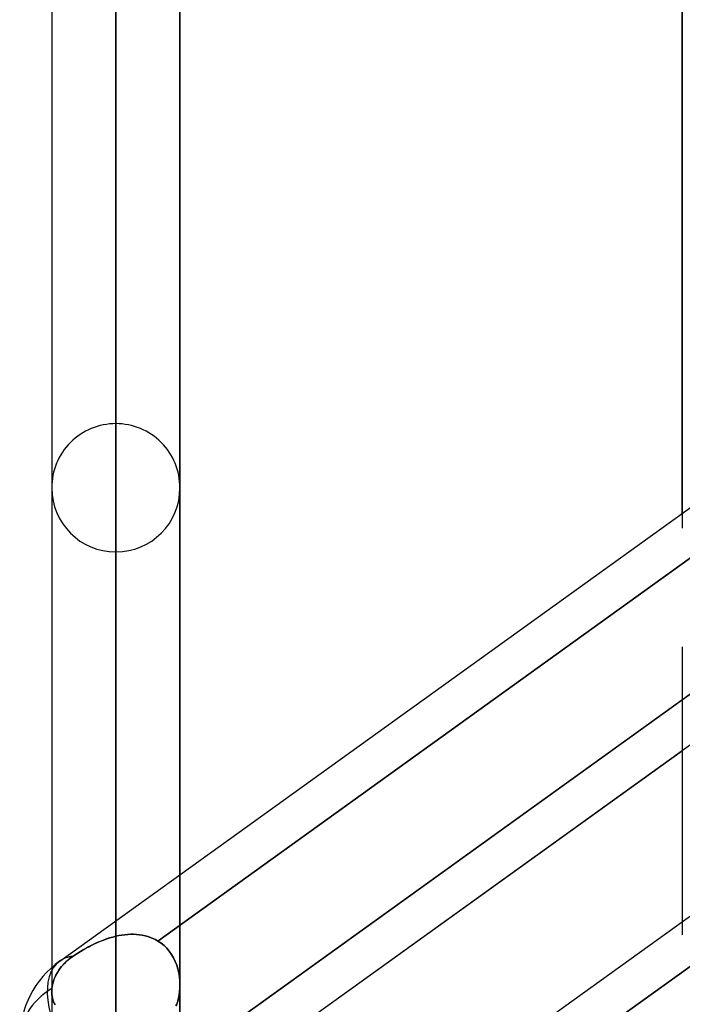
# Model space of a CAD drawing. Header units: millimetres. Extents: x -92 to 86, y -242 to 242.
# Tile 78 of 89: x -44 to -35, y 130 to 144. Entities that reach past the tile are written whole.
import ezdxf

# ---------------------------------------------------------------- set-up
doc = ezdxf.new("R2010")
doc.units = ezdxf.units.MM
doc.layers.add('MAIN-1', color=7, linetype='Continuous')

msp = doc.modelspace()

# ---------------------------------------------------------------- linework, layer by layer
at = {"layer": 'MAIN-1'}
for p, q in [((-34.753, 136.759), (-34.753, 187.95)), ((-34.753, 187.739), (-34.753, 136.551)), ((-42.658, 179.895), (-42.658, 131.074)), ((-42.658, 130.857), (-42.658, 179.895)), ((-43.553, 179), (-43.553, 130.421)), ((-41.763, 131.717), (-41.763, 179)), ((-43.553, 178.8), (-43.553, 130.078)), ((-41.763, 130.181), (-41.763, 178.8)), ((-42.658, 178.105), (-42.658, 129.679)), ((-42.658, 121.068), (-42.658, 165.933)), ((-43.553, 165.038), (-43.553, 130.078)), ((-43.553, 165.038), (-43.553, 120.201)), ((-41.763, 165.038), (-41.763, 130.181)), ((-41.763, 120.201), (-41.763, 165.038)), ((-42.658, 164.143), (-42.658, 119.802)), ((-42.658, 111.19), (-42.658, 151.971)), ((-43.553, 151.076), (-43.553, 110.323)), ((-43.553, 151.076), (-43.553, 110.323)), ((-41.763, 151.076), (-41.763, 110.323)), ((-41.763, 110.323), (-41.763, 151.076)), ((-42.658, 150.181), (-42.658, 109.923)), ((-43.441, 130.51), (-25.841, 143.167)), ((-43.441, 130.51), (-25.841, 143.167)), ((-41.558, 128.557), (-24.597, 140.755)), ((-42.658, 101.31), (-42.658, 138.009)), ((-43.441, 124.814), (-25.841, 137.471)), ((-43.441, 124.814), (-25.841, 137.471)), ((-43.553, 137.114), (-43.553, 100.444)), ((-43.553, 137.114), (-43.553, 100.444)), ((-41.763, 137.114), (-41.763, 100.444)), ((-41.763, 100.444), (-41.763, 137.114)), ((-34.753, 136.759), (-34.753, 136.551)), ((-42.658, 136.219), (-42.658, 100.044)), ((-34.522, 136.22), (-42.071, 130.791)), ((-42.071, 130.791), (-34.522, 136.22)), ((-34.753, 134.893), (-34.753, 131.063)), ((-34.753, 134.893), (-34.753, 130.879)), ((-34.495, 134.341), (-42.04, 128.915)), ((-34.753, 134.156), (-34.495, 134.341)), ((-42.04, 128.915), (-34.753, 134.156)), ((-41.558, 128.557), (-34.752, 133.451)), ((-41.763, 130.181), (-41.763, 131.717)), ((-42.658, 131.074), (-42.658, 130.857)), ((-34.753, 131.063), (-34.753, 130.879)), ((-42.875, 130.786), (-42.917, 130.769)), ((-42.913, 130.77), (-42.871, 130.788)), ((-42.832, 130.803), (-42.875, 130.786)), ((-42.871, 130.788), (-42.829, 130.804)), ((-42.789, 130.819), (-42.832, 130.803)), ((-42.829, 130.804), (-42.786, 130.82)), ((-42.745, 130.833), (-42.789, 130.819)), ((-42.786, 130.82), (-42.744, 130.834)), ((-42.702, 130.846), (-42.745, 130.833)), ((-42.744, 130.834), (-42.701, 130.846)), ((-42.658, 130.857), (-42.702, 130.846)), ((-42.701, 130.846), (-42.658, 130.857)), ((-42.658, 130.857), (-42.616, 130.866)), ((-42.616, 130.866), (-42.658, 130.857)), ((-42.616, 130.866), (-42.574, 130.873)), ((-42.574, 130.873), (-42.616, 130.866)), ((-42.574, 130.873), (-42.533, 130.879)), ((-42.533, 130.879), (-42.574, 130.873)), ((-42.533, 130.879), (-42.492, 130.883)), ((-42.492, 130.883), (-42.533, 130.879)), ((-42.492, 130.883), (-42.451, 130.885)), ((-42.45, 130.885), (-42.492, 130.883)), ((-42.451, 130.885), (-42.41, 130.885)), ((-42.41, 130.885), (-42.45, 130.885)), ((-42.41, 130.885), (-42.369, 130.883)), ((-42.369, 130.883), (-42.41, 130.885)), ((-42.369, 130.883), (-42.329, 130.879)), ((-42.329, 130.879), (-42.369, 130.883)), ((-42.329, 130.879), (-42.289, 130.873)), ((-42.289, 130.873), (-42.329, 130.879)), ((-42.289, 130.873), (-42.251, 130.865)), ((-42.251, 130.865), (-42.289, 130.873)), ((-42.251, 130.865), (-42.213, 130.854)), ((-42.213, 130.854), (-42.251, 130.865)), ((-42.213, 130.854), (-42.176, 130.842)), ((-42.176, 130.842), (-42.213, 130.854)), ((-42.176, 130.842), (-42.14, 130.827)), ((-42.14, 130.827), (-42.176, 130.842)), ((-42.14, 130.827), (-42.105, 130.81)), ((-42.105, 130.81), (-42.14, 130.827)), ((-42.105, 130.81), (-42.071, 130.791)), ((-42.071, 130.791), (-42.105, 130.81)), ((-42.027, 130.76), (-42.071, 130.791)), ((-42.071, 130.791), (-42.027, 130.76)), ((-43.153, 130.645), (-43.189, 130.622)), ((-43.189, 130.623), (-43.152, 130.645)), ((-43.116, 130.667), (-43.153, 130.645)), ((-43.152, 130.645), (-43.114, 130.668)), ((-43.078, 130.688), (-43.116, 130.667)), ((-43.114, 130.668), (-43.076, 130.69)), ((-43.039, 130.71), (-43.078, 130.688)), ((-43.076, 130.69), (-43.036, 130.711)), ((-42.999, 130.73), (-43.039, 130.71)), ((-43.036, 130.711), (-42.996, 130.731)), ((-42.958, 130.75), (-42.999, 130.73)), ((-42.996, 130.731), (-42.955, 130.751)), ((-42.917, 130.769), (-42.958, 130.75)), ((-42.955, 130.751), (-42.913, 130.77)), ((-41.985, 130.726), (-42.027, 130.76)), ((-42.027, 130.76), (-41.985, 130.726)), ((-41.947, 130.689), (-41.985, 130.726)), ((-41.985, 130.726), (-41.947, 130.689)), ((-41.912, 130.648), (-41.947, 130.689)), ((-41.947, 130.689), (-41.912, 130.648)), ((-41.88, 130.603), (-41.912, 130.648)), ((-41.912, 130.648), (-41.88, 130.603)), ((-43.38, 130.475), (-43.342, 130.512)), ((-43.331, 130.521), (-43.354, 130.501)), ((-43.342, 130.512), (-43.301, 130.546)), ((-43.308, 130.541), (-43.331, 130.521)), ((-43.284, 130.559), (-43.308, 130.541)), ((-43.301, 130.546), (-43.259, 130.577)), ((-43.259, 130.577), (-43.284, 130.559)), ((-43.225, 130.6), (-43.259, 130.577)), ((-43.259, 130.577), (-43.224, 130.6)), ((-43.189, 130.622), (-43.225, 130.6)), ((-43.224, 130.6), (-43.189, 130.623)), ((-34.495, 130.544), (-42.04, 125.118)), ((-42.04, 125.118), (-34.495, 130.544)), ((-41.852, 130.556), (-41.88, 130.603)), ((-41.88, 130.603), (-41.853, 130.556)), ((-41.853, 130.556), (-41.828, 130.507)), ((-41.828, 130.507), (-41.852, 130.556)), ((-43.553, 130.421), (-43.553, 130.078)), ((-43.474, 130.353), (-43.447, 130.395)), ((-43.453, 130.386), (-43.468, 130.362)), ((-43.436, 130.41), (-43.453, 130.386)), ((-43.447, 130.395), (-43.415, 130.435)), ((-43.417, 130.433), (-43.436, 130.41)), ((-43.397, 130.456), (-43.417, 130.433)), ((-43.415, 130.435), (-43.38, 130.475)), ((-43.376, 130.479), (-43.397, 130.456)), ((-43.354, 130.501), (-43.376, 130.479)), ((-41.808, 130.455), (-41.828, 130.507)), ((-41.828, 130.507), (-41.808, 130.456)), ((-41.808, 130.456), (-41.792, 130.402)), ((-41.792, 130.402), (-41.808, 130.455)), ((-41.779, 130.348), (-41.792, 130.402)), ((-41.792, 130.402), (-41.779, 130.348)), ((-43.527, 130.237), (-43.535, 130.211)), ((-43.531, 130.223), (-43.515, 130.269)), ((-43.517, 130.264), (-43.527, 130.237)), ((-43.507, 130.29), (-43.517, 130.264)), ((-43.515, 130.269), (-43.496, 130.312)), ((-43.495, 130.315), (-43.507, 130.29)), ((-43.496, 130.312), (-43.474, 130.353)), ((-43.482, 130.338), (-43.495, 130.315)), ((-43.468, 130.362), (-43.482, 130.338)), ((-41.77, 130.292), (-41.779, 130.348)), ((-41.779, 130.348), (-41.77, 130.293)), ((-41.77, 130.293), (-41.764, 130.237)), ((-41.764, 130.237), (-41.77, 130.292)), ((-41.763, 130.181), (-41.764, 130.237)), ((-41.764, 130.237), (-41.763, 130.181)), ((-43.552, 130.103), (-43.551, 130.111)), ((-43.551, 130.111), (-43.552, 130.103)), ((-43.552, 130.094), (-43.552, 130.103)), ((-43.552, 130.103), (-43.552, 130.094)), ((-43.551, 130.12), (-43.55, 130.129)), ((-43.55, 130.129), (-43.551, 130.12)), ((-43.551, 130.111), (-43.551, 130.12)), ((-43.551, 130.12), (-43.551, 130.111)), ((-43.55, 130.129), (-43.543, 130.176)), ((-43.546, 130.156), (-43.55, 130.129)), ((-43.541, 130.183), (-43.546, 130.156)), ((-43.543, 130.176), (-43.531, 130.223)), ((-43.535, 130.211), (-43.541, 130.183)), ((-41.768, 130.087), (-41.764, 130.134)), ((-41.764, 130.134), (-41.768, 130.087)), ((-41.764, 130.134), (-41.763, 130.181)), ((-41.763, 130.181), (-41.764, 130.134)), ((-41.763, 128.575), (-41.763, 130.181)), ((-43.553, 130.077), (-43.552, 130.085)), ((-43.552, 130.085), (-43.553, 130.077)), ((-43.553, 130.078), (-43.553, 128.694)), ((-43.551, 130.043), (-43.553, 130.077)), ((-43.553, 130.077), (-43.551, 130.048)), ((-43.552, 130.085), (-43.552, 130.094)), ((-43.552, 130.094), (-43.552, 130.085)), ((-43.551, 130.048), (-43.548, 130.02)), ((-43.547, 130.011), (-43.551, 130.043)), ((-43.548, 130.02), (-43.543, 129.993)), ((-43.54, 129.981), (-43.547, 130.011)), ((-43.543, 129.993), (-43.536, 129.968)), ((-43.531, 129.953), (-43.54, 129.981)), ((-43.536, 129.968), (-43.527, 129.944)), ((-41.782, 129.996), (-41.793, 129.951)), ((-41.793, 129.951), (-41.782, 129.995)), ((-41.782, 129.995), (-41.774, 130.041)), ((-41.774, 130.041), (-41.782, 129.996)), ((-41.774, 130.041), (-41.768, 130.087)), ((-41.768, 130.087), (-41.774, 130.041)), ((-43.52, 129.927), (-43.531, 129.953)), ((-43.527, 129.944), (-43.517, 129.922)), ((-43.505, 129.903), (-43.52, 129.927)), ((-43.517, 129.922), (-43.504, 129.901)), ((-41.822, 129.885), (-41.806, 129.908)), ((-41.806, 129.908), (-41.822, 129.885)), ((-41.806, 129.908), (-41.793, 129.951)), ((-41.793, 129.951), (-41.806, 129.908))]:
    msp.add_line(p, q, dxfattribs=at)
for centre, radius, start, end in [((-42.658, 137.114), 0.895, 90, 180.0002), ((-42.658, 137.114), 0.895, 359.9999, 90), ((-42.658, 137.114), 0.895, 180.0002, 270), ((-42.658, 137.114), 0.895, 270, 359.9999), ((-42.658, 129.42), 1.343, 125.7214, 180.0002), ((-42.658, 129.42), 1.343, 125.7214, 180.0002)]:
    msp.add_arc(centre, radius, start, end, dxfattribs=at)
for major_axis, ratio, start_param, end_param in [((-0.784, 1.09), 0.504207, 0.000004, 1.470261), ((-0.784, 1.09), 0.504207, 0.000004, 1.470261), ((-0.784, 1.09), 0.504207, -0.280111, -0.000932), ((-0.784, 1.09), 0.504207, -0.280111, -0.000932), ((-0.784, 1.09), 0.504207, -0.000932, 0.000004), ((-0.784, 1.09), 0.504207, -0.000932, 0.000004), ((1.343, 0), 0.707107, 2.297734, 3.141593), ((1.343, 0), 0.707107, 2.297734, 3.141593)]:
    msp.add_ellipse((-42.658, 129.42), major_axis=major_axis, ratio=ratio, start_param=start_param, end_param=end_param, dxfattribs=at)

doc.saveas('drawing.dxf')
